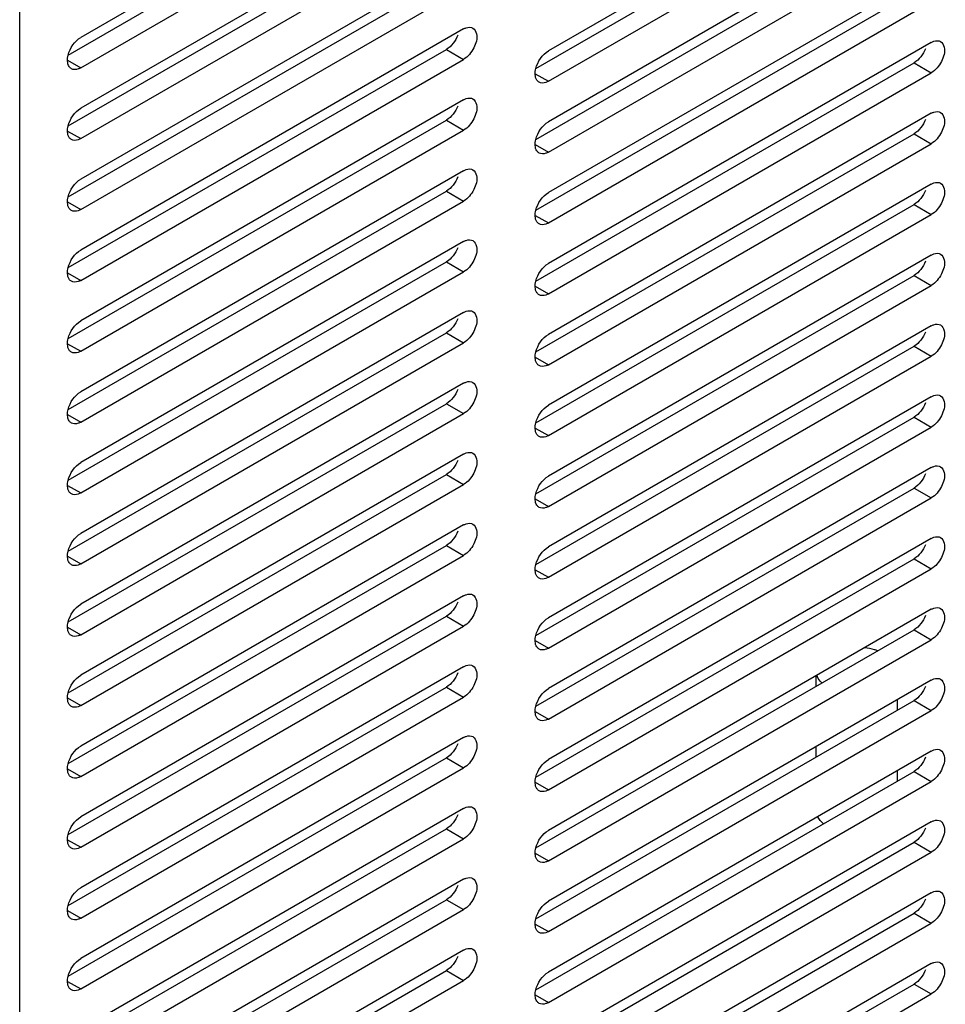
# Model space of a CAD drawing. Header units: inches. Extents: x 0 to 34, y 0 to 22.
# Tile 84 of 127: x 5.998 to 6.557, y 14.711 to 15.306. Entities that reach past the tile are written whole.
import ezdxf

# ---------------------------------------------------------------- set-up
doc = ezdxf.new("R2010")
doc.units = ezdxf.units.IN
doc.header["$LTSCALE"] = 1.87
doc.header["$MEASUREMENT"] = 0
doc.layers.get('0').update_dxf_attribs({"linetype": 'CONTINUOUS'})
doc.layers.add('02___PRT_ALL_AXES', color=7, linetype='CONTINUOUS')

msp = doc.modelspace()

# ---------------------------------------------------------------- linework, layer by layer
at = {"color": 3, "linetype": 'CONTINUOUS'}
msp.add_line((5.9975, 13.93947), (5.9975, 15.61825), dxfattribs=at)
at = {"color": 7, "linetype": 'CONTINUOUS'}
for p, q in [((6.47922, 14.90332), (6.47922, 14.90963)), ((6.52843, 14.88887), (6.52843, 14.89518)), ((6.47922, 14.86045), (6.47922, 14.86677)), ((6.52843, 14.846), (6.52843, 14.85232))]:
    msp.add_line(p, q, dxfattribs=at)
for points, knots in [([(6.51638, 14.92477), (6.51575, 14.92499), (6.51316, 14.92579), (6.51048, 14.92628), (6.50844, 14.92651)], [0, 0, 0, 0, 0.241809, 1, 1, 1, 1]), ([(6.48266, 14.90531), (6.48231, 14.90565), (6.48105, 14.90699), (6.48007, 14.90861), (6.47965, 14.90989)], [0, 0, 0, 0, 0.268696, 1, 1, 1, 1])]:
    msp.add_open_spline(points, degree=3, knots=knots, dxfattribs=at)
at = {"layer": '02___PRT_ALL_AXES', "color": 7, "linetype": 'CONTINUOUS'}
for p, q in [((6.26597, 15.42948), (6.03439, 15.29577)), ((6.54881, 15.42133), (6.31723, 15.28762)), ((6.03439, 15.2774), (6.26597, 15.41111)), ((6.31723, 15.26925), (6.54881, 15.40296)), ((6.26597, 15.38661), (6.03439, 15.2529)), ((6.54881, 15.37846), (6.31723, 15.24475)), ((6.03439, 15.23453), (6.26597, 15.36824)), ((6.31723, 15.22638), (6.54881, 15.36009)), ((6.26597, 15.34375), (6.03439, 15.21004)), ((6.54881, 15.3356), (6.31723, 15.20189)), ((6.03439, 15.19167), (6.26597, 15.32538)), ((6.31723, 15.18352), (6.54881, 15.31723)), ((6.26597, 15.30088), (6.03439, 15.16717)), ((6.54881, 15.29273), (6.31723, 15.15902)), ((6.25553, 15.28854), (6.26597, 15.28251)), ((6.02646, 15.28197), (6.03439, 15.2774)), ((6.03439, 15.1488), (6.26597, 15.28251)), ((6.53837, 15.28039), (6.54881, 15.27436)), ((6.30931, 15.27382), (6.31723, 15.26925)), ((6.31723, 15.14065), (6.54881, 15.27436)), ((6.26597, 15.25802), (6.03439, 15.12431)), ((6.54881, 15.24987), (6.31723, 15.11616)), ((6.25553, 15.24568), (6.26597, 15.23965)), ((6.02646, 15.23911), (6.03439, 15.23453)), ((6.03439, 15.10594), (6.26597, 15.23965)), ((6.53837, 15.23753), (6.54881, 15.2315)), ((6.30931, 15.23096), (6.31723, 15.22638)), ((6.31723, 15.09779), (6.54881, 15.2315)), ((6.26597, 15.21515), (6.03439, 15.08144)), ((6.54881, 15.207), (6.31723, 15.0733)), ((6.25553, 15.20281), (6.26597, 15.19678)), ((6.02646, 15.19624), (6.03439, 15.19167)), ((6.03439, 15.06307), (6.26597, 15.19678)), ((6.53837, 15.19466), (6.54881, 15.18863)), ((6.31723, 15.05492), (6.54881, 15.18863)), ((6.30931, 15.18809), (6.31723, 15.18352)), ((6.26597, 15.17229), (6.03439, 15.03858)), ((6.25553, 15.15995), (6.26597, 15.15392)), ((6.54881, 15.16414), (6.31723, 15.03043)), ((6.02646, 15.15338), (6.03439, 15.1488)), ((6.03439, 15.02021), (6.26597, 15.15392)), ((6.53837, 15.1518), (6.54881, 15.14577)), ((6.30931, 15.14523), (6.31723, 15.14065)), ((6.31723, 15.01206), (6.54881, 15.14577)), ((6.26597, 15.12942), (6.03439, 14.99571)), ((6.25553, 15.11708), (6.26597, 15.11105)), ((6.54881, 15.12128), (6.31723, 14.98757)), ((6.03439, 14.97734), (6.26597, 15.11105)), ((6.02646, 15.11051), (6.03439, 15.10594)), ((6.53837, 15.10893), (6.54881, 15.1029)), ((6.30931, 15.10237), (6.31723, 15.09779)), ((6.31723, 14.9692), (6.54881, 15.1029)), ((6.26597, 15.08656), (6.03439, 14.95285)), ((6.54881, 15.07841), (6.31723, 14.9447)), ((6.25553, 15.07422), (6.26597, 15.06819)), ((6.02646, 15.06765), (6.03439, 15.06307)), ((6.03439, 14.93448), (6.26597, 15.06819)), ((6.53837, 15.06607), (6.54881, 15.06004)), ((6.30931, 15.0595), (6.31723, 15.05492)), ((6.31723, 14.92633), (6.54881, 15.06004)), ((6.26597, 15.0437), (6.03439, 14.90999)), ((6.54881, 15.03555), (6.31723, 14.90184)), ((6.25553, 15.03135), (6.26597, 15.02532)), ((6.02646, 15.02479), (6.03439, 15.02021)), ((6.03439, 14.89161), (6.26597, 15.02532)), ((6.53837, 15.0232), (6.54881, 15.01718)), ((6.30931, 15.01664), (6.31723, 15.01206)), ((6.31723, 14.88347), (6.54881, 15.01718)), ((6.26597, 15.00083), (6.03439, 14.86712)), ((6.54881, 14.99268), (6.31723, 14.85897)), ((6.25553, 14.98849), (6.26597, 14.98246)), ((6.02646, 14.98192), (6.03439, 14.97734)), ((6.03439, 14.84875), (6.26597, 14.98246)), ((6.53837, 14.98034), (6.54881, 14.97431)), ((6.30931, 14.97377), (6.31723, 14.9692)), ((6.31723, 14.8406), (6.54881, 14.97431)), ((6.26597, 14.95797), (6.03439, 14.82426)), ((6.25553, 14.94562), (6.26597, 14.9396)), ((6.54881, 14.94982), (6.31723, 14.81611)), ((6.02646, 14.93906), (6.03439, 14.93448)), ((6.03439, 14.80589), (6.26597, 14.9396)), ((6.53837, 14.93747), (6.54881, 14.93145)), ((6.30931, 14.93091), (6.31723, 14.92633)), ((6.31723, 14.79774), (6.54881, 14.93145)), ((6.26597, 14.9151), (6.03439, 14.78139)), ((6.25553, 14.90276), (6.26597, 14.89673)), ((6.54881, 14.90695), (6.31723, 14.77324)), ((6.03439, 14.76302), (6.26597, 14.89673)), ((6.02646, 14.89619), (6.03439, 14.89161)), ((6.53837, 14.89461), (6.54881, 14.88858)), ((6.30931, 14.88804), (6.31723, 14.88347)), ((6.31723, 14.75487), (6.54881, 14.88858)), ((6.26597, 14.87224), (6.03439, 14.73853)), ((6.54881, 14.86409), (6.31723, 14.73038)), ((6.25553, 14.85989), (6.26597, 14.85387)), ((6.02646, 14.85333), (6.03439, 14.84875)), ((6.03439, 14.72016), (6.26597, 14.85387)), ((6.53837, 14.85174), (6.54881, 14.84572)), ((6.30931, 14.84518), (6.31723, 14.8406)), ((6.31723, 14.71201), (6.54881, 14.84572)), ((6.26597, 14.82937), (6.03439, 14.69566)), ((6.54881, 14.82122), (6.31723, 14.68751)), ((6.25553, 14.81703), (6.26597, 14.811)), ((6.02646, 14.81046), (6.03439, 14.80589)), ((6.03439, 14.67729), (6.26597, 14.811)), ((6.53837, 14.80888), (6.54881, 14.80285)), ((6.30931, 14.80231), (6.31723, 14.79774)), ((6.31723, 14.66914), (6.54881, 14.80285)), ((6.26597, 14.78651), (6.03439, 14.6528)), ((6.54881, 14.77836), (6.31723, 14.64465)), ((6.25553, 14.77416), (6.26597, 14.76814)), ((6.02646, 14.7676), (6.03439, 14.76302)), ((6.03439, 14.63443), (6.26597, 14.76814)), ((6.53837, 14.76602), (6.54881, 14.75999)), ((6.30931, 14.75945), (6.31723, 14.75487)), ((6.31723, 14.62628), (6.54881, 14.75999)), ((6.26597, 14.74364), (6.03439, 14.60993)), ((6.25553, 14.7313), (6.26597, 14.72527)), ((6.54881, 14.73549), (6.31723, 14.60178)), ((6.02646, 14.72473), (6.03439, 14.72016)), ((6.03439, 14.59156), (6.26597, 14.72527)), ((6.53837, 14.72315), (6.54881, 14.71712)), ((6.30931, 14.71658), (6.31723, 14.71201)), ((6.31723, 14.58341), (6.54881, 14.71712))]:
    msp.add_line(p, q, dxfattribs=at)
at = {"layer": '02___PRT_ALL_AXES', "color": 3, "linetype": 'CONTINUOUS'}
for p, q in [((6.02686, 15.2851), (6.25553, 15.41713)), ((6.3097, 15.27695), (6.53837, 15.40899)), ((6.02686, 15.24224), (6.25553, 15.37427)), ((6.3097, 15.23409), (6.53837, 15.36612)), ((6.02686, 15.19937), (6.25553, 15.33141)), ((6.3097, 15.19123), (6.53837, 15.32326)), ((6.02686, 15.15651), (6.25553, 15.28854)), ((6.3097, 15.14836), (6.53837, 15.28039)), ((6.02686, 15.11364), (6.25553, 15.24568)), ((6.3097, 15.1055), (6.53837, 15.23753)), ((6.02686, 15.07078), (6.25553, 15.20281)), ((6.3097, 15.06263), (6.53837, 15.19466)), ((6.02686, 15.02792), (6.25553, 15.15995)), ((6.3097, 15.01977), (6.53837, 15.1518)), ((6.02686, 14.98505), (6.25553, 15.11708)), ((6.3097, 14.9769), (6.53837, 15.10893)), ((6.02686, 14.94219), (6.25553, 15.07422)), ((6.3097, 14.93404), (6.53837, 15.06607)), ((6.02686, 14.89932), (6.25553, 15.03135)), ((6.3097, 14.89117), (6.53837, 15.0232)), ((6.02686, 14.85646), (6.25553, 14.98849)), ((6.3097, 14.84831), (6.53837, 14.98034)), ((6.02686, 14.81359), (6.25553, 14.94562)), ((6.3097, 14.80544), (6.53837, 14.93747)), ((6.02686, 14.77073), (6.25553, 14.90276)), ((6.3097, 14.76258), (6.53837, 14.89461)), ((6.02686, 14.72786), (6.25553, 14.85989)), ((6.3097, 14.71971), (6.53837, 14.85174)), ((6.48155, 14.82213), (6.48009, 14.82442)), ((6.48357, 14.82011), (6.48155, 14.82213)), ((6.02686, 14.685), (6.25553, 14.81703)), ((6.3097, 14.67685), (6.53837, 14.80888)), ((6.02686, 14.64213), (6.25553, 14.77416)), ((6.3097, 14.63398), (6.53837, 14.76602)), ((6.02686, 14.59927), (6.25553, 14.7313)), ((6.3097, 14.59112), (6.53837, 14.72315))]:
    msp.add_line(p, q, dxfattribs=at)
at = {"layer": '02___PRT_ALL_AXES', "color": 7, "linetype": 'CONTINUOUS'}
for points, knots in [([(6.26597, 15.30088), (6.26646, 15.30117), (6.26818, 15.30201), (6.27042, 15.30212), (6.2716, 15.30144)], [0, 0, 0, 0, 0.294652, 1, 1, 1, 1]), ([(6.2716, 15.30144), (6.27278, 15.30075), (6.2749, 15.2964), (6.27252, 15.28898), (6.26864, 15.28405), (6.26597, 15.28251)], [0, 0, 0, 0, 0.184855, 0.580757, 1, 1, 1, 1]), ([(6.54881, 15.29273), (6.5493, 15.29302), (6.55102, 15.29386), (6.55327, 15.29397), (6.55444, 15.29329)], [0, 0, 0, 0, 0.294652, 1, 1, 1, 1]), ([(6.55444, 15.29329), (6.55562, 15.29261), (6.55774, 15.28825), (6.55536, 15.28083), (6.55148, 15.2759), (6.54881, 15.27436)], [0, 0, 0, 0, 0.184855, 0.580757, 1, 1, 1, 1]), ([(6.02876, 15.27684), (6.02823, 15.27715), (6.02607, 15.27933), (6.02628, 15.28283), (6.02684, 15.2851)], [0, 0, 0, 0, 0.205621, 1, 1, 1, 1]), ([(6.03439, 15.2774), (6.0339, 15.27711), (6.03218, 15.27627), (6.02994, 15.27616), (6.02876, 15.27684)], [0, 0, 0, 0, 0.294652, 1, 1, 1, 1]), ([(6.3116, 15.2687), (6.31108, 15.269), (6.30891, 15.27118), (6.30912, 15.27468), (6.30968, 15.27695)], [0, 0, 0, 0, 0.205621, 1, 1, 1, 1]), ([(6.31723, 15.26925), (6.31674, 15.26896), (6.31503, 15.26812), (6.31278, 15.26801), (6.3116, 15.2687)], [0, 0, 0, 0, 0.294652, 1, 1, 1, 1]), ([(6.26597, 15.25802), (6.26646, 15.2583), (6.26818, 15.25914), (6.27042, 15.25925), (6.2716, 15.25857)], [0, 0, 0, 0, 0.294652, 1, 1, 1, 1]), ([(6.2716, 15.25857), (6.27278, 15.25789), (6.2749, 15.25353), (6.27252, 15.24611), (6.26864, 15.24119), (6.26597, 15.23965)], [0, 0, 0, 0, 0.184855, 0.580757, 1, 1, 1, 1]), ([(6.54881, 15.24987), (6.5493, 15.25015), (6.55102, 15.25099), (6.55327, 15.25111), (6.55444, 15.25042)], [0, 0, 0, 0, 0.294652, 1, 1, 1, 1]), ([(6.55444, 15.25042), (6.55562, 15.24974), (6.55774, 15.24539), (6.55536, 15.23796), (6.55148, 15.23304), (6.54881, 15.2315)], [0, 0, 0, 0, 0.184855, 0.580757, 1, 1, 1, 1]), ([(6.02876, 15.23398), (6.02823, 15.23428), (6.02607, 15.23646), (6.02628, 15.23996), (6.02684, 15.24223)], [0, 0, 0, 0, 0.205621, 1, 1, 1, 1]), ([(6.03439, 15.23453), (6.0339, 15.23425), (6.03218, 15.23341), (6.02994, 15.2333), (6.02876, 15.23398)], [0, 0, 0, 0, 0.294652, 1, 1, 1, 1]), ([(6.3116, 15.22583), (6.31108, 15.22613), (6.30891, 15.22831), (6.30912, 15.23181), (6.30968, 15.23409)], [0, 0, 0, 0, 0.205621, 1, 1, 1, 1]), ([(6.31723, 15.22638), (6.31674, 15.2261), (6.31503, 15.22526), (6.31278, 15.22515), (6.3116, 15.22583)], [0, 0, 0, 0, 0.294652, 1, 1, 1, 1]), ([(6.26597, 15.21515), (6.26646, 15.21544), (6.26818, 15.21628), (6.27042, 15.21639), (6.2716, 15.21571)], [0, 0, 0, 0, 0.294652, 1, 1, 1, 1]), ([(6.2716, 15.21571), (6.27278, 15.21502), (6.2749, 15.21067), (6.27252, 15.20325), (6.26864, 15.19832), (6.26597, 15.19678)], [0, 0, 0, 0, 0.184855, 0.580757, 1, 1, 1, 1]), ([(6.54881, 15.207), (6.5493, 15.20729), (6.55102, 15.20813), (6.55327, 15.20824), (6.55444, 15.20756)], [0, 0, 0, 0, 0.294652, 1, 1, 1, 1]), ([(6.55444, 15.20756), (6.55562, 15.20688), (6.55774, 15.20252), (6.55536, 15.1951), (6.55148, 15.19017), (6.54881, 15.18863)], [0, 0, 0, 0, 0.184855, 0.580757, 1, 1, 1, 1]), ([(6.02876, 15.19111), (6.02823, 15.19142), (6.02607, 15.1936), (6.02628, 15.1971), (6.02684, 15.19937)], [0, 0, 0, 0, 0.205621, 1, 1, 1, 1]), ([(6.03439, 15.19167), (6.0339, 15.19138), (6.03218, 15.19054), (6.02994, 15.19043), (6.02876, 15.19111)], [0, 0, 0, 0, 0.294652, 1, 1, 1, 1]), ([(6.3116, 15.18297), (6.31108, 15.18327), (6.30891, 15.18545), (6.30912, 15.18895), (6.30968, 15.19122)], [0, 0, 0, 0, 0.205621, 1, 1, 1, 1]), ([(6.31723, 15.18352), (6.31674, 15.18323), (6.31503, 15.18239), (6.31278, 15.18228), (6.3116, 15.18297)], [0, 0, 0, 0, 0.294652, 1, 1, 1, 1]), ([(6.26597, 15.17229), (6.26646, 15.17257), (6.26818, 15.17341), (6.27042, 15.17353), (6.2716, 15.17284)], [0, 0, 0, 0, 0.294652, 1, 1, 1, 1]), ([(6.2716, 15.17284), (6.27278, 15.17216), (6.2749, 15.1678), (6.27252, 15.16038), (6.26864, 15.15546), (6.26597, 15.15392)], [0, 0, 0, 0, 0.184855, 0.580757, 1, 1, 1, 1]), ([(6.54881, 15.16414), (6.5493, 15.16442), (6.55102, 15.16527), (6.55327, 15.16538), (6.55444, 15.16469)], [0, 0, 0, 0, 0.294652, 1, 1, 1, 1]), ([(6.55444, 15.16469), (6.55562, 15.16401), (6.55774, 15.15966), (6.55536, 15.15223), (6.55148, 15.14731), (6.54881, 15.14577)], [0, 0, 0, 0, 0.184855, 0.580757, 1, 1, 1, 1]), ([(6.02876, 15.14825), (6.02823, 15.14855), (6.02607, 15.15073), (6.02628, 15.15423), (6.02684, 15.15651)], [0, 0, 0, 0, 0.205621, 1, 1, 1, 1]), ([(6.03439, 15.1488), (6.0339, 15.14852), (6.03218, 15.14768), (6.02994, 15.14757), (6.02876, 15.14825)], [0, 0, 0, 0, 0.294652, 1, 1, 1, 1]), ([(6.3116, 15.1401), (6.31108, 15.14041), (6.30891, 15.14258), (6.30912, 15.14608), (6.30968, 15.14836)], [0, 0, 0, 0, 0.205621, 1, 1, 1, 1]), ([(6.31723, 15.14065), (6.31674, 15.14037), (6.31503, 15.13953), (6.31278, 15.13942), (6.3116, 15.1401)], [0, 0, 0, 0, 0.294652, 1, 1, 1, 1]), ([(6.26597, 15.12942), (6.26646, 15.12971), (6.26818, 15.13055), (6.27042, 15.13066), (6.2716, 15.12998)], [0, 0, 0, 0, 0.294652, 1, 1, 1, 1]), ([(6.2716, 15.12998), (6.27278, 15.1293), (6.2749, 15.12494), (6.27252, 15.11752), (6.26864, 15.11259), (6.26597, 15.11105)], [0, 0, 0, 0, 0.184855, 0.580757, 1, 1, 1, 1]), ([(6.54881, 15.12128), (6.5493, 15.12156), (6.55102, 15.1224), (6.55327, 15.12251), (6.55444, 15.12183)], [0, 0, 0, 0, 0.294652, 1, 1, 1, 1]), ([(6.55444, 15.12183), (6.55562, 15.12115), (6.55774, 15.11679), (6.55536, 15.10937), (6.55148, 15.10445), (6.54881, 15.1029)], [0, 0, 0, 0, 0.184855, 0.580757, 1, 1, 1, 1]), ([(6.02876, 15.10539), (6.02823, 15.10569), (6.02607, 15.10787), (6.02628, 15.11137), (6.02684, 15.11364)], [0, 0, 0, 0, 0.205621, 1, 1, 1, 1]), ([(6.03439, 15.10594), (6.0339, 15.10565), (6.03218, 15.10481), (6.02994, 15.1047), (6.02876, 15.10539)], [0, 0, 0, 0, 0.294652, 1, 1, 1, 1]), ([(6.3116, 15.09724), (6.31108, 15.09754), (6.30891, 15.09972), (6.30912, 15.10322), (6.30968, 15.10549)], [0, 0, 0, 0, 0.205621, 1, 1, 1, 1]), ([(6.31723, 15.09779), (6.31674, 15.0975), (6.31503, 15.09666), (6.31278, 15.09655), (6.3116, 15.09724)], [0, 0, 0, 0, 0.294652, 1, 1, 1, 1]), ([(6.26597, 15.08656), (6.26646, 15.08684), (6.26818, 15.08769), (6.27042, 15.0878), (6.2716, 15.08711)], [0, 0, 0, 0, 0.294652, 1, 1, 1, 1]), ([(6.2716, 15.08711), (6.27278, 15.08643), (6.2749, 15.08208), (6.27252, 15.07465), (6.26864, 15.06973), (6.26597, 15.06819)], [0, 0, 0, 0, 0.184855, 0.580757, 1, 1, 1, 1]), ([(6.54881, 15.07841), (6.5493, 15.0787), (6.55102, 15.07954), (6.55327, 15.07965), (6.55444, 15.07896)], [0, 0, 0, 0, 0.294652, 1, 1, 1, 1]), ([(6.55444, 15.07896), (6.55562, 15.07828), (6.55774, 15.07393), (6.55536, 15.06651), (6.55148, 15.06158), (6.54881, 15.06004)], [0, 0, 0, 0, 0.184855, 0.580757, 1, 1, 1, 1]), ([(6.02876, 15.06252), (6.02823, 15.06282), (6.02607, 15.065), (6.02628, 15.0685), (6.02684, 15.07078)], [0, 0, 0, 0, 0.205621, 1, 1, 1, 1]), ([(6.03439, 15.06307), (6.0339, 15.06279), (6.03218, 15.06195), (6.02994, 15.06184), (6.02876, 15.06252)], [0, 0, 0, 0, 0.294652, 1, 1, 1, 1]), ([(6.3116, 15.05437), (6.31108, 15.05468), (6.30891, 15.05686), (6.30912, 15.06035), (6.30968, 15.06263)], [0, 0, 0, 0, 0.205621, 1, 1, 1, 1]), ([(6.31723, 15.05492), (6.31674, 15.05464), (6.31503, 15.0538), (6.31278, 15.05369), (6.3116, 15.05437)], [0, 0, 0, 0, 0.294652, 1, 1, 1, 1]), ([(6.26597, 15.0437), (6.26646, 15.04398), (6.26818, 15.04482), (6.27042, 15.04493), (6.2716, 15.04425)], [0, 0, 0, 0, 0.294652, 1, 1, 1, 1]), ([(6.2716, 15.04425), (6.27278, 15.04357), (6.2749, 15.03921), (6.27252, 15.03179), (6.26864, 15.02687), (6.26597, 15.02532)], [0, 0, 0, 0, 0.184855, 0.580757, 1, 1, 1, 1]), ([(6.54881, 15.03555), (6.5493, 15.03583), (6.55102, 15.03667), (6.55327, 15.03678), (6.55444, 15.0361)], [0, 0, 0, 0, 0.294652, 1, 1, 1, 1]), ([(6.55444, 15.0361), (6.55562, 15.03542), (6.55774, 15.03106), (6.55536, 15.02364), (6.55148, 15.01872), (6.54881, 15.01718)], [0, 0, 0, 0, 0.184855, 0.580757, 1, 1, 1, 1]), ([(6.02876, 15.01966), (6.02823, 15.01996), (6.02607, 15.02214), (6.02628, 15.02564), (6.02684, 15.02791)], [0, 0, 0, 0, 0.205621, 1, 1, 1, 1]), ([(6.03439, 15.02021), (6.0339, 15.01992), (6.03218, 15.01908), (6.02994, 15.01897), (6.02876, 15.01966)], [0, 0, 0, 0, 0.294652, 1, 1, 1, 1]), ([(6.3116, 15.01151), (6.31108, 15.01181), (6.30891, 15.01399), (6.30912, 15.01749), (6.30968, 15.01976)], [0, 0, 0, 0, 0.205621, 1, 1, 1, 1]), ([(6.31723, 15.01206), (6.31674, 15.01178), (6.31503, 15.01093), (6.31278, 15.01082), (6.3116, 15.01151)], [0, 0, 0, 0, 0.294652, 1, 1, 1, 1]), ([(6.26597, 15.00083), (6.26646, 15.00111), (6.26818, 15.00196), (6.27042, 15.00207), (6.2716, 15.00138)], [0, 0, 0, 0, 0.294652, 1, 1, 1, 1]), ([(6.2716, 15.00138), (6.27278, 15.0007), (6.2749, 14.99635), (6.27252, 14.98892), (6.26864, 14.984), (6.26597, 14.98246)], [0, 0, 0, 0, 0.184855, 0.580757, 1, 1, 1, 1]), ([(6.54881, 14.99268), (6.5493, 14.99297), (6.55102, 14.99381), (6.55327, 14.99392), (6.55444, 14.99323)], [0, 0, 0, 0, 0.294652, 1, 1, 1, 1]), ([(6.55444, 14.99323), (6.55562, 14.99255), (6.55774, 14.9882), (6.55536, 14.98078), (6.55148, 14.97585), (6.54881, 14.97431)], [0, 0, 0, 0, 0.184855, 0.580757, 1, 1, 1, 1]), ([(6.02876, 14.97679), (6.02823, 14.9771), (6.02607, 14.97927), (6.02628, 14.98277), (6.02684, 14.98505)], [0, 0, 0, 0, 0.205621, 1, 1, 1, 1]), ([(6.03439, 14.97734), (6.0339, 14.97706), (6.03218, 14.97622), (6.02994, 14.97611), (6.02876, 14.97679)], [0, 0, 0, 0, 0.294652, 1, 1, 1, 1]), ([(6.3116, 14.96864), (6.31108, 14.96895), (6.30891, 14.97113), (6.30912, 14.97462), (6.30968, 14.9769)], [0, 0, 0, 0, 0.205621, 1, 1, 1, 1]), ([(6.31723, 14.9692), (6.31674, 14.96891), (6.31503, 14.96807), (6.31278, 14.96796), (6.3116, 14.96864)], [0, 0, 0, 0, 0.294652, 1, 1, 1, 1]), ([(6.26597, 14.95797), (6.26646, 14.95825), (6.26818, 14.95909), (6.27042, 14.9592), (6.2716, 14.95852)], [0, 0, 0, 0, 0.294652, 1, 1, 1, 1]), ([(6.2716, 14.95852), (6.27278, 14.95784), (6.2749, 14.95348), (6.27252, 14.94606), (6.26864, 14.94114), (6.26597, 14.9396)], [0, 0, 0, 0, 0.184855, 0.580757, 1, 1, 1, 1]), ([(6.54881, 14.94982), (6.5493, 14.9501), (6.55102, 14.95094), (6.55327, 14.95105), (6.55444, 14.95037)], [0, 0, 0, 0, 0.294652, 1, 1, 1, 1]), ([(6.55444, 14.95037), (6.55562, 14.94969), (6.55774, 14.94533), (6.55536, 14.93791), (6.55148, 14.93299), (6.54881, 14.93145)], [0, 0, 0, 0, 0.184855, 0.580757, 1, 1, 1, 1]), ([(6.02876, 14.93393), (6.02823, 14.93423), (6.02607, 14.93641), (6.02628, 14.93991), (6.02684, 14.94218)], [0, 0, 0, 0, 0.205621, 1, 1, 1, 1]), ([(6.03439, 14.93448), (6.0339, 14.93419), (6.03218, 14.93335), (6.02994, 14.93324), (6.02876, 14.93393)], [0, 0, 0, 0, 0.294652, 1, 1, 1, 1]), ([(6.3116, 14.92578), (6.31108, 14.92608), (6.30891, 14.92826), (6.30912, 14.93176), (6.30968, 14.93403)], [0, 0, 0, 0, 0.205621, 1, 1, 1, 1]), ([(6.31723, 14.92633), (6.31674, 14.92605), (6.31503, 14.92521), (6.31278, 14.92509), (6.3116, 14.92578)], [0, 0, 0, 0, 0.294652, 1, 1, 1, 1]), ([(6.26597, 14.9151), (6.26646, 14.91539), (6.26818, 14.91623), (6.27042, 14.91634), (6.2716, 14.91565)], [0, 0, 0, 0, 0.294652, 1, 1, 1, 1]), ([(6.2716, 14.91565), (6.27278, 14.91497), (6.2749, 14.91062), (6.27252, 14.9032), (6.26864, 14.89827), (6.26597, 14.89673)], [0, 0, 0, 0, 0.184855, 0.580757, 1, 1, 1, 1]), ([(6.54881, 14.90695), (6.5493, 14.90724), (6.55102, 14.90808), (6.55327, 14.90819), (6.55444, 14.9075)], [0, 0, 0, 0, 0.294652, 1, 1, 1, 1]), ([(6.55444, 14.9075), (6.55562, 14.90682), (6.55774, 14.90247), (6.55536, 14.89505), (6.55148, 14.89012), (6.54881, 14.88858)], [0, 0, 0, 0, 0.184855, 0.580757, 1, 1, 1, 1]), ([(6.02876, 14.89106), (6.02823, 14.89137), (6.02607, 14.89355), (6.02628, 14.89704), (6.02684, 14.89932)], [0, 0, 0, 0, 0.205621, 1, 1, 1, 1]), ([(6.03439, 14.89161), (6.0339, 14.89133), (6.03218, 14.89049), (6.02994, 14.89038), (6.02876, 14.89106)], [0, 0, 0, 0, 0.294652, 1, 1, 1, 1]), ([(6.3116, 14.88291), (6.31108, 14.88322), (6.30891, 14.8854), (6.30912, 14.88889), (6.30968, 14.89117)], [0, 0, 0, 0, 0.205621, 1, 1, 1, 1]), ([(6.31723, 14.88347), (6.31674, 14.88318), (6.31503, 14.88234), (6.31278, 14.88223), (6.3116, 14.88291)], [0, 0, 0, 0, 0.294652, 1, 1, 1, 1]), ([(6.26597, 14.87224), (6.26646, 14.87252), (6.26818, 14.87336), (6.27042, 14.87347), (6.2716, 14.87279)], [0, 0, 0, 0, 0.294652, 1, 1, 1, 1]), ([(6.2716, 14.87279), (6.27278, 14.87211), (6.2749, 14.86775), (6.27252, 14.86033), (6.26864, 14.85541), (6.26597, 14.85387)], [0, 0, 0, 0, 0.184855, 0.580757, 1, 1, 1, 1]), ([(6.54881, 14.86409), (6.5493, 14.86437), (6.55102, 14.86521), (6.55327, 14.86532), (6.55444, 14.86464)], [0, 0, 0, 0, 0.294652, 1, 1, 1, 1]), ([(6.55444, 14.86464), (6.55562, 14.86396), (6.55774, 14.8596), (6.55536, 14.85218), (6.55148, 14.84726), (6.54881, 14.84572)], [0, 0, 0, 0, 0.184855, 0.580757, 1, 1, 1, 1]), ([(6.02876, 14.8482), (6.02823, 14.8485), (6.02607, 14.85068), (6.02628, 14.85418), (6.02684, 14.85645)], [0, 0, 0, 0, 0.205621, 1, 1, 1, 1]), ([(6.03439, 14.84875), (6.0339, 14.84847), (6.03218, 14.84762), (6.02994, 14.84751), (6.02876, 14.8482)], [0, 0, 0, 0, 0.294652, 1, 1, 1, 1]), ([(6.3116, 14.84005), (6.31108, 14.84035), (6.30891, 14.84253), (6.30912, 14.84603), (6.30968, 14.8483)], [0, 0, 0, 0, 0.205621, 1, 1, 1, 1]), ([(6.31723, 14.8406), (6.31674, 14.84032), (6.31503, 14.83948), (6.31278, 14.83936), (6.3116, 14.84005)], [0, 0, 0, 0, 0.294652, 1, 1, 1, 1]), ([(6.26597, 14.82937), (6.26646, 14.82966), (6.26818, 14.8305), (6.27042, 14.83061), (6.2716, 14.82992)], [0, 0, 0, 0, 0.294652, 1, 1, 1, 1]), ([(6.2716, 14.82992), (6.27278, 14.82924), (6.2749, 14.82489), (6.27252, 14.81747), (6.26864, 14.81254), (6.26597, 14.811)], [0, 0, 0, 0, 0.184855, 0.580757, 1, 1, 1, 1]), ([(6.54881, 14.82122), (6.5493, 14.82151), (6.55102, 14.82235), (6.55327, 14.82246), (6.55444, 14.82178)], [0, 0, 0, 0, 0.294652, 1, 1, 1, 1]), ([(6.55444, 14.82178), (6.55562, 14.82109), (6.55774, 14.81674), (6.55536, 14.80932), (6.55148, 14.80439), (6.54881, 14.80285)], [0, 0, 0, 0, 0.184855, 0.580757, 1, 1, 1, 1]), ([(6.02876, 14.80533), (6.02823, 14.80564), (6.02607, 14.80782), (6.02628, 14.81131), (6.02684, 14.81359)], [0, 0, 0, 0, 0.205621, 1, 1, 1, 1]), ([(6.03439, 14.80589), (6.0339, 14.8056), (6.03218, 14.80476), (6.02994, 14.80465), (6.02876, 14.80533)], [0, 0, 0, 0, 0.294652, 1, 1, 1, 1]), ([(6.3116, 14.79718), (6.31108, 14.79749), (6.30891, 14.79967), (6.30912, 14.80316), (6.30968, 14.80544)], [0, 0, 0, 0, 0.205621, 1, 1, 1, 1]), ([(6.31723, 14.79774), (6.31674, 14.79745), (6.31503, 14.79661), (6.31278, 14.7965), (6.3116, 14.79718)], [0, 0, 0, 0, 0.294652, 1, 1, 1, 1]), ([(6.26597, 14.78651), (6.26646, 14.78679), (6.26818, 14.78763), (6.27042, 14.78774), (6.2716, 14.78706)], [0, 0, 0, 0, 0.294652, 1, 1, 1, 1]), ([(6.2716, 14.78706), (6.27278, 14.78638), (6.2749, 14.78202), (6.27252, 14.7746), (6.26864, 14.76968), (6.26597, 14.76814)], [0, 0, 0, 0, 0.184855, 0.580757, 1, 1, 1, 1]), ([(6.54881, 14.77836), (6.5493, 14.77864), (6.55102, 14.77948), (6.55327, 14.77959), (6.55444, 14.77891)], [0, 0, 0, 0, 0.294652, 1, 1, 1, 1]), ([(6.55444, 14.77891), (6.55562, 14.77823), (6.55774, 14.77387), (6.55536, 14.76645), (6.55148, 14.76153), (6.54881, 14.75999)], [0, 0, 0, 0, 0.184855, 0.580757, 1, 1, 1, 1]), ([(6.02876, 14.76247), (6.02823, 14.76277), (6.02607, 14.76495), (6.02628, 14.76845), (6.02684, 14.77072)], [0, 0, 0, 0, 0.205621, 1, 1, 1, 1]), ([(6.03439, 14.76302), (6.0339, 14.76274), (6.03218, 14.7619), (6.02994, 14.76178), (6.02876, 14.76247)], [0, 0, 0, 0, 0.294652, 1, 1, 1, 1]), ([(6.3116, 14.75432), (6.31108, 14.75462), (6.30891, 14.7568), (6.30912, 14.7603), (6.30968, 14.76257)], [0, 0, 0, 0, 0.205621, 1, 1, 1, 1]), ([(6.31723, 14.75487), (6.31674, 14.75459), (6.31503, 14.75375), (6.31278, 14.75364), (6.3116, 14.75432)], [0, 0, 0, 0, 0.294652, 1, 1, 1, 1]), ([(6.26597, 14.74364), (6.26646, 14.74393), (6.26818, 14.74477), (6.27042, 14.74488), (6.2716, 14.74419)], [0, 0, 0, 0, 0.294652, 1, 1, 1, 1]), ([(6.2716, 14.74419), (6.27278, 14.74351), (6.2749, 14.73916), (6.27252, 14.73174), (6.26864, 14.72681), (6.26597, 14.72527)], [0, 0, 0, 0, 0.184855, 0.580757, 1, 1, 1, 1]), ([(6.54881, 14.73549), (6.5493, 14.73578), (6.55102, 14.73662), (6.55327, 14.73673), (6.55444, 14.73605)], [0, 0, 0, 0, 0.294652, 1, 1, 1, 1]), ([(6.55444, 14.73605), (6.55562, 14.73536), (6.55774, 14.73101), (6.55536, 14.72359), (6.55148, 14.71866), (6.54881, 14.71712)], [0, 0, 0, 0, 0.184855, 0.580757, 1, 1, 1, 1]), ([(6.02876, 14.7196), (6.02823, 14.71991), (6.02607, 14.72209), (6.02628, 14.72558), (6.02684, 14.72786)], [0, 0, 0, 0, 0.205621, 1, 1, 1, 1]), ([(6.03439, 14.72016), (6.0339, 14.71987), (6.03218, 14.71903), (6.02994, 14.71892), (6.02876, 14.7196)], [0, 0, 0, 0, 0.294652, 1, 1, 1, 1]), ([(6.3116, 14.71145), (6.31108, 14.71176), (6.30891, 14.71394), (6.30912, 14.71744), (6.30968, 14.71971)], [0, 0, 0, 0, 0.205621, 1, 1, 1, 1]), ([(6.31723, 14.71201), (6.31674, 14.71172), (6.31503, 14.71088), (6.31278, 14.71077), (6.3116, 14.71145)], [0, 0, 0, 0, 0.294652, 1, 1, 1, 1])]:
    msp.add_open_spline(points, degree=3, knots=knots, dxfattribs=at)
for points in [[(6.02684, 15.2851), (6.02788, 15.28933), (6.03062, 15.29359), (6.03439, 15.29577)], [(6.30968, 15.27695), (6.31072, 15.28118), (6.31346, 15.28544), (6.31723, 15.28762)], [(6.02684, 15.24223), (6.02788, 15.24647), (6.03062, 15.25072), (6.03439, 15.2529)], [(6.30968, 15.23409), (6.31072, 15.23832), (6.31346, 15.24258), (6.31723, 15.24475)], [(6.02684, 15.19937), (6.02788, 15.2036), (6.03062, 15.20786), (6.03439, 15.21004)], [(6.30968, 15.19122), (6.31072, 15.19545), (6.31346, 15.19971), (6.31723, 15.20189)], [(6.02684, 15.15651), (6.02788, 15.16074), (6.03062, 15.16499), (6.03439, 15.16717)], [(6.30968, 15.14836), (6.31072, 15.15259), (6.31346, 15.15685), (6.31723, 15.15902)], [(6.02684, 15.11364), (6.02788, 15.11787), (6.03062, 15.12213), (6.03439, 15.12431)], [(6.30968, 15.10549), (6.31072, 15.10972), (6.31346, 15.11398), (6.31723, 15.11616)], [(6.02684, 15.07078), (6.02788, 15.07501), (6.03062, 15.07927), (6.03439, 15.08144)], [(6.30968, 15.06263), (6.31072, 15.06686), (6.31346, 15.07112), (6.31723, 15.0733)], [(6.02684, 15.02791), (6.02788, 15.03214), (6.03062, 15.0364), (6.03439, 15.03858)], [(6.30968, 15.01976), (6.31072, 15.02399), (6.31346, 15.02825), (6.31723, 15.03043)], [(6.02684, 14.98505), (6.02788, 14.98928), (6.03062, 14.99354), (6.03439, 14.99571)], [(6.30968, 14.9769), (6.31072, 14.98113), (6.31346, 14.98539), (6.31723, 14.98757)], [(6.02684, 14.94218), (6.02788, 14.94641), (6.03062, 14.95067), (6.03439, 14.95285)], [(6.30968, 14.93403), (6.31072, 14.93826), (6.31346, 14.94252), (6.31723, 14.9447)], [(6.02684, 14.89932), (6.02788, 14.90355), (6.03062, 14.90781), (6.03439, 14.90999)], [(6.30968, 14.89117), (6.31072, 14.8954), (6.31346, 14.89966), (6.31723, 14.90184)], [(6.02684, 14.85645), (6.02788, 14.86068), (6.03062, 14.86494), (6.03439, 14.86712)], [(6.30968, 14.8483), (6.31072, 14.85253), (6.31346, 14.85679), (6.31723, 14.85897)], [(6.02684, 14.81359), (6.02788, 14.81782), (6.03062, 14.82208), (6.03439, 14.82426)], [(6.30968, 14.80544), (6.31072, 14.80967), (6.31346, 14.81393), (6.31723, 14.81611)], [(6.02684, 14.77072), (6.02788, 14.77495), (6.03062, 14.77921), (6.03439, 14.78139)], [(6.30968, 14.76257), (6.31072, 14.76681), (6.31346, 14.77106), (6.31723, 14.77324)], [(6.02684, 14.72786), (6.02788, 14.73209), (6.03062, 14.73635), (6.03439, 14.73853)], [(6.30968, 14.71971), (6.31072, 14.72394), (6.31346, 14.7282), (6.31723, 14.73038)]]:
    msp.add_open_spline(points, degree=3, dxfattribs=at)
at = {"layer": '02___PRT_ALL_AXES', "color": 3, "linetype": 'CONTINUOUS'}
for points in [[(6.26241, 15.2971), (6.26109, 15.29369), (6.2587, 15.29037), (6.25553, 15.28854)], [(6.54526, 15.28895), (6.54393, 15.28554), (6.54154, 15.28222), (6.53837, 15.28039)], [(6.26241, 15.25423), (6.26109, 15.25082), (6.2587, 15.24751), (6.25553, 15.24568)], [(6.54526, 15.24609), (6.54393, 15.24267), (6.54154, 15.23936), (6.53837, 15.23753)], [(6.26241, 15.21137), (6.26109, 15.20796), (6.2587, 15.20464), (6.25553, 15.20281)], [(6.54526, 15.20322), (6.54393, 15.19981), (6.54154, 15.19649), (6.53837, 15.19466)], [(6.26241, 15.16851), (6.26109, 15.16509), (6.2587, 15.16178), (6.25553, 15.15995)], [(6.54526, 15.16036), (6.54393, 15.15694), (6.54154, 15.15363), (6.53837, 15.1518)], [(6.26241, 15.12564), (6.26109, 15.12223), (6.2587, 15.11891), (6.25553, 15.11708)], [(6.54526, 15.11749), (6.54393, 15.11408), (6.54154, 15.11076), (6.53837, 15.10893)], [(6.26241, 15.08278), (6.26109, 15.07936), (6.2587, 15.07605), (6.25553, 15.07422)], [(6.54526, 15.07463), (6.54393, 15.07121), (6.54154, 15.0679), (6.53837, 15.06607)], [(6.26241, 15.03991), (6.26109, 15.0365), (6.2587, 15.03318), (6.25553, 15.03135)], [(6.54526, 15.03176), (6.54393, 15.02835), (6.54154, 15.02503), (6.53837, 15.0232)], [(6.26241, 14.99705), (6.26109, 14.99363), (6.2587, 14.99032), (6.25553, 14.98849)], [(6.54526, 14.9889), (6.54393, 14.98548), (6.54154, 14.98217), (6.53837, 14.98034)], [(6.26241, 14.95418), (6.26109, 14.95077), (6.2587, 14.94745), (6.25553, 14.94562)], [(6.54526, 14.94603), (6.54393, 14.94262), (6.54154, 14.9393), (6.53837, 14.93747)], [(6.26241, 14.91132), (6.26109, 14.9079), (6.2587, 14.90459), (6.25553, 14.90276)], [(6.54526, 14.90317), (6.54393, 14.89976), (6.54154, 14.89644), (6.53837, 14.89461)], [(6.26241, 14.86845), (6.26109, 14.86504), (6.2587, 14.86172), (6.25553, 14.85989)], [(6.54526, 14.8603), (6.54393, 14.85689), (6.54154, 14.85358), (6.53837, 14.85174)], [(6.26241, 14.82559), (6.26109, 14.82217), (6.2587, 14.81886), (6.25553, 14.81703)], [(6.54526, 14.81744), (6.54393, 14.81403), (6.54154, 14.81071), (6.53837, 14.80888)], [(6.26241, 14.78272), (6.26109, 14.77931), (6.2587, 14.77599), (6.25553, 14.77416)], [(6.54526, 14.77457), (6.54393, 14.77116), (6.54154, 14.76785), (6.53837, 14.76602)], [(6.26241, 14.73986), (6.26109, 14.73645), (6.2587, 14.73313), (6.25553, 14.7313)], [(6.54526, 14.73171), (6.54393, 14.7283), (6.54154, 14.72498), (6.53837, 14.72315)]]:
    msp.add_open_spline(points, degree=3, dxfattribs=at)

doc.saveas('drawing.dxf')
